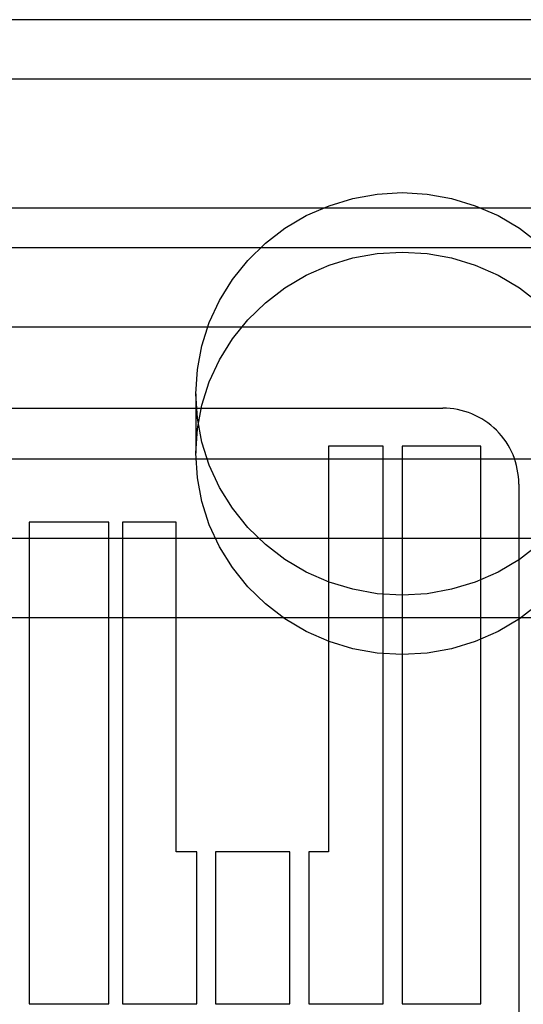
# Model space of a CAD drawing. Header units: inches. Extents: x 0 to 214, y 0 to 139.
# Tile 50 of 147: x 66.273 to 66.464, y 67.683 to 68.055. Entities that reach past the tile are written whole.
import ezdxf

# ---------------------------------------------------------------- set-up
doc = ezdxf.new("R2010")
doc.units = ezdxf.units.IN
doc.header["$LTSCALE"] = 11.7860705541
doc.header["$MEASUREMENT"] = 0
doc.linetypes.add('HIDDEN', pattern=[0.2, 0.1, -0.1])
doc.layers.add('DEFAULT_2', color=8, linetype='HIDDEN')

msp = doc.modelspace()

# ---------------------------------------------------------------- linework, layer by layer
at = {"layer": 'DEFAULT_2', "color": 8, "linetype": 'HIDDEN'}
for p, q in [((66.4827252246, 68.0552256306), (66.0077252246, 68.0552256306)), ((66.4827252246, 68.0327336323), (66.0077252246, 68.0327336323)), ((65.9952252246, 67.98407984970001), (66.4952252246, 67.98407984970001)), ((65.9952252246, 67.96907984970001), (66.4952252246, 67.96907984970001)), ((65.9952252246, 67.93907984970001), (66.4952252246, 67.93907984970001)), ((66.3397252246, 67.9136572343), (66.3397252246, 67.8911652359)), ((66.1738226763, 67.90827941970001), (66.4330728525, 67.90827941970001)), ((66.38982335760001, 67.8938798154), (66.38982335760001, 67.740432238)), ((66.4105573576, 67.8938798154), (66.38982335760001, 67.8938798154)), ((66.4105650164, 67.682832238), (66.4105573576, 67.8938798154)), ((66.41770102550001, 67.8938798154), (66.41770102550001, 67.682832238)), ((66.4474226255, 67.8938798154), (66.41770102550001, 67.8938798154)), ((66.4474226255, 67.682832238), (66.4474226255, 67.8938798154)), ((65.9952252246, 67.8890798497), (66.4952252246, 67.8890798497)), ((66.4618252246, 67.8795425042), (66.4618252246, 67.2746727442)), ((66.27669622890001, 67.865079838), (66.27669622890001, 67.682832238)), ((66.30687862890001, 67.865079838), (66.27669622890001, 67.865079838)), ((66.30687862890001, 67.682832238), (66.30687862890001, 67.865079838)), ((66.31194716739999, 67.865079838), (66.31194716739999, 67.682832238)), ((66.3322225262, 67.865079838), (66.31194716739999, 67.865079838)), ((66.3322225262, 67.740432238), (66.3322225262, 67.865079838)), ((65.9952252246, 67.85907984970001), (66.4952252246, 67.85907984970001)), ((65.9952252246, 67.82907984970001), (66.4952252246, 67.82907984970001)), ((66.3400578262, 67.740432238), (66.3322225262, 67.740432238)), ((66.3400578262, 67.682832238), (66.3400578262, 67.740432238)), ((66.3471976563, 67.740432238), (66.3471976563, 67.682832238)), ((66.3753083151, 67.740432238), (66.3471976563, 67.740432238)), ((66.3753083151, 67.682832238), (66.3753083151, 67.740432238)), ((66.3824543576, 67.740432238), (66.3824543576, 67.682832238)), ((66.38982335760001, 67.740432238), (66.3824543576, 67.740432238)), ((66.27669622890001, 67.682832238), (66.30687862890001, 67.682832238)), ((66.31194716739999, 67.682832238), (66.3400578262, 67.682832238)), ((66.3471976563, 67.682832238), (66.3753083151, 67.682832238)), ((66.3824543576, 67.682832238), (66.4105650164, 67.682832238)), ((66.41770102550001, 67.682832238), (66.4474226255, 67.682832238))]:
    msp.add_line(p, q, dxfattribs=at)
for points in [[(66.3397252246, 67.9136572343), (66.3403083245, 67.9229020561), (66.34199176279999, 67.9318820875), (66.3447997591, 67.9406596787), (66.3486596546, 67.9490477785), (66.35353758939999, 67.956914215), (66.3593413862, 67.9641566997), (66.3660057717, 67.97065481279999), (66.3734161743, 67.9763307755), (66.38147970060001, 67.98108291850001), (66.3900660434, 67.9848624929), (66.3990600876, 67.9875924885), (66.4083233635, 67.9892560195), (66.4177252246, 67.98980521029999), (66.4271270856, 67.9892560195), (66.4363903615, 67.9875924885), (66.4453844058, 67.9848624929), (66.4539707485, 67.98108291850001), (66.46203427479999, 67.9763307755), (66.4694446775, 67.97065481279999)], [(66.3397252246, 67.8911652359), (66.3403083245, 67.9004100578), (66.34199176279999, 67.9093900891), (66.3447997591, 67.9181676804), (66.3486596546, 67.9265557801), (66.35353758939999, 67.9344222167), (66.3593413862, 67.9416647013), (66.3660057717, 67.9481628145), (66.3734161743, 67.9538387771), (66.38147970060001, 67.95859092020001), (66.3900660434, 67.9623704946), (66.3990600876, 67.9651004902), (66.4083233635, 67.96676402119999), (66.4177252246, 67.967313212), (66.4271270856, 67.96676402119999), (66.4363903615, 67.9651004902), (66.4453844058, 67.9623704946), (66.4539707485, 67.95859092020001), (66.46203427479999, 67.9538387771), (66.4694446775, 67.9481628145)], [(66.4694446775, 67.8566596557), (66.46203427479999, 67.850983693), (66.4539707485, 67.84623155), (66.4453844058, 67.8424519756), (66.4363903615, 67.83972198), (66.4271270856, 67.838058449), (66.4177252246, 67.8375092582), (66.4083233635, 67.838058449), (66.3990600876, 67.83972198), (66.3900660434, 67.8424519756), (66.38147970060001, 67.84623155), (66.3734161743, 67.850983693), (66.3660057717, 67.8566596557), (66.3593413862, 67.86315776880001), (66.35353758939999, 67.87040025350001), (66.3486596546, 67.87826669), (66.3447997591, 67.88665478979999), (66.34199176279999, 67.895432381), (66.3403083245, 67.90441241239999), (66.3397252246, 67.9136572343)], [(66.4694446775, 67.8341676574), (66.46203427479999, 67.8284916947), (66.4539707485, 67.8237395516), (66.4453844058, 67.8199599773), (66.4363903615, 67.8172299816), (66.4271270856, 67.8155664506), (66.4177252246, 67.8150172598), (66.4083233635, 67.8155664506), (66.3990600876, 67.8172299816), (66.3900660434, 67.8199599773), (66.38147970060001, 67.8237395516), (66.3734161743, 67.8284916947), (66.3660057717, 67.8341676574), (66.3593413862, 67.8406657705), (66.35353758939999, 67.84790825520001), (66.3486596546, 67.8557746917), (66.3447997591, 67.8641627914), (66.34199176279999, 67.87294038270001), (66.3403083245, 67.88192041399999), (66.3397252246, 67.8911652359)]]:
    msp.add_lwpolyline(points, dxfattribs=at)
msp.add_arc((66.4330830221, 67.8795372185), 0.028742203, 0.0105366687, 90.0202724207, dxfattribs=at)

doc.saveas('drawing.dxf')
